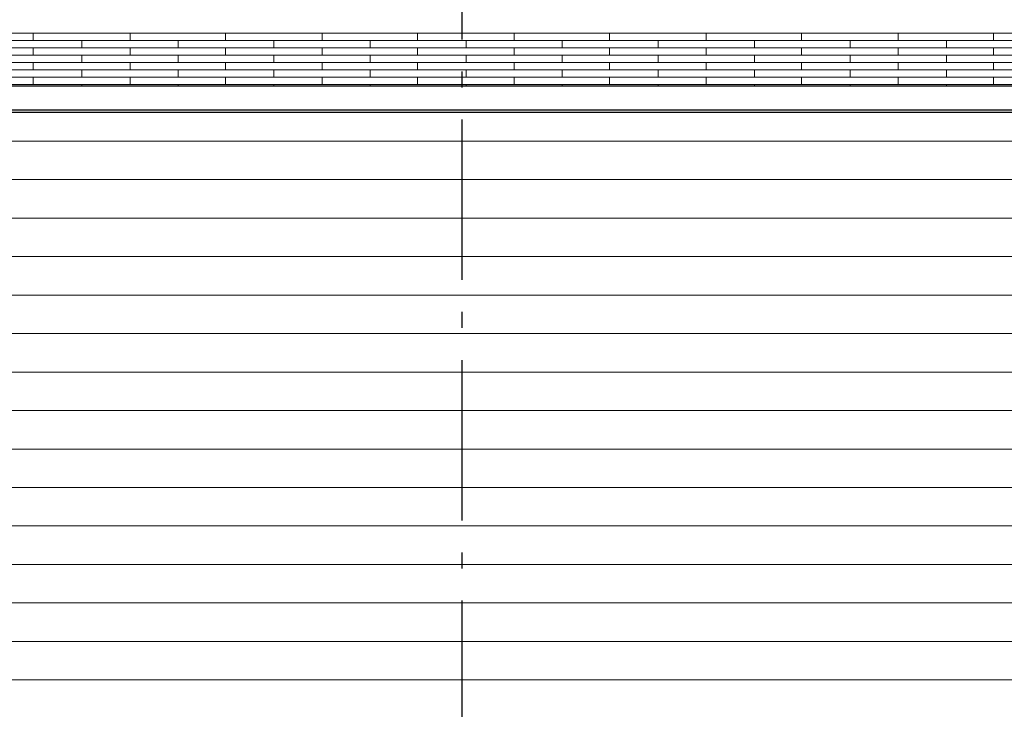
# Model space of a CAD drawing. Header units: millimetres. Extents: x -94445 to -15191, y 1000 to 18261.
# Tile 13 of 108: x -80034 to -76965, y 10471 to 12622. Entities that reach past the tile are written whole.
import ezdxf
from ezdxf.enums import TextEntityAlignment as Align

# ---------------------------------------------------------------- set-up
doc = ezdxf.new("R2010")
doc.units = ezdxf.units.MM
doc.header["$LTSCALE"] = 0.5
doc.header["$MEASUREMENT"] = 0
doc.linetypes.add('Akselinje', pattern=[1500, 1000, -200, 100, -200])
doc.linetypes.add('PLINE', pattern=[0])
for name, color, linetype in [('231- Bærende yttervegger(Nye konstruksjoner)', 7, 'Continuous'), ('26-- Yttertak', 7, 'Continuous'), ('265- Gesimser_ takrenner og nedløp(Nye konstruksjoner)', 7, 'Continuous'), ('82-- Modullinjer', 7, 'Continuous')]:
    doc.layers.add(name, color=color, linetype=linetype)
doc.layers.add('235- Utvendig kledning og overflate(Nye konstruksjoner)', color=7, linetype='Continuous', lineweight=0)
doc.layers.add('262- Taktekking', color=7, linetype='Continuous', lineweight=0)
doc.styles.add('GENERATED_STYLE_1', font='arial.ttf')

# ---------------------------------------------------------------- blocks, each defined once
blk = doc.blocks.new('*X20')
at = {"layer": '235- Utvendig kledning og overflate(Nye konstruksjoner)', "linetype": 'PLINE'}
for p, q in [((-84000, 12243.2), (-80000, 12243.2)), ((-79997.3, 12243.2), (-83997.3, 12243.2)), ((-80000, 12243.2), (-76000, 12243.2)), ((-75997.3, 12243.2), (-79997.3, 12243.2)), ((-84000, 12123.1), (-80000, 12123.1)), ((-79997.3, 12123.1), (-83997.3, 12123.1)), ((-80000, 12123.1), (-76000, 12123.1)), ((-75997.3, 12123.1), (-79997.3, 12123.1)), ((-84000, 12003.1), (-80000, 12003.1)), ((-79997.3, 12003.1), (-83997.3, 12003.1)), ((-80000, 12003.1), (-76000, 12003.1)), ((-75997.3, 12003.1), (-79997.3, 12003.1)), ((-84000, 11883.1), (-80000, 11883.1)), ((-79997.3, 11883.1), (-83997.3, 11883.1)), ((-80000, 11883.1), (-76000, 11883.1)), ((-75997.3, 11883.1), (-79997.3, 11883.1)), ((-84000, 11763), (-80000, 11763)), ((-79997.3, 11763), (-83997.3, 11763)), ((-80000, 11763), (-76000, 11763)), ((-75997.3, 11763), (-79997.3, 11763))]:
    blk.add_line(p, q, dxfattribs=at)
blk = doc.blocks.new('*X54')
at = {"layer": '262- Taktekking', "linetype": 'PLINE'}
for p, q in [((-79839.7, 12579.6), (-79839.7, 12580.2)), ((-79539.7, 12579.6), (-79539.7, 12580.2)), ((-79241.2, 12579.6), (-79241.2, 12580.2)), ((-78941.2, 12579.6), (-78941.2, 12580.2)), ((-78642.7, 12579.6), (-78642.7, 12580.2)), ((-78342.7, 12579.6), (-78342.7, 12580.2)), ((-78044.2, 12579.6), (-78044.2, 12580.2)), ((-77744.2, 12579.6), (-77744.2, 12580.2)), ((-77445.7, 12579.6), (-77445.7, 12580.2)), ((-77145.7, 12579.6), (-77145.7, 12580.2)), ((-80138.2, 12579.6), (-79839.7, 12579.6)), ((-80138.2, 12556.7), (-79839.7, 12556.7)), ((-79991.2, 12556.7), (-79991.2, 12579.6)), ((-79839.7, 12579.6), (-79539.7, 12579.6)), ((-79839.7, 12579.6), (-79740.2, 12579.6)), ((-79839.7, 12556.7), (-79539.7, 12556.7)), ((-79839.7, 12533.8), (-79839.7, 12556.7)), ((-79740.2, 12579.6), (-79541.2, 12579.6)), ((-79689.7, 12556.7), (-79689.7, 12579.6)), ((-79539.7, 12579.6), (-79241.2, 12579.6)), ((-79539.7, 12533.8), (-79539.7, 12556.7)), ((-79539.7, 12556.7), (-79241.2, 12556.7)), ((-79392.7, 12556.7), (-79392.7, 12579.6)), ((-79241.2, 12579.6), (-78941.2, 12579.6)), ((-79241.2, 12579.6), (-79141.7, 12579.6)), ((-79241.2, 12556.7), (-78941.2, 12556.7)), ((-79241.2, 12533.8), (-79241.2, 12556.7)), ((-79141.7, 12579.6), (-78942.7, 12579.6)), ((-79091.2, 12556.7), (-79091.2, 12579.6)), ((-78941.2, 12579.6), (-78642.7, 12579.6)), ((-78941.2, 12533.8), (-78941.2, 12556.7)), ((-78941.2, 12556.7), (-78642.7, 12556.7)), ((-78794.2, 12556.7), (-78794.2, 12579.6)), ((-78642.7, 12579.6), (-78342.7, 12579.6)), ((-78642.7, 12579.6), (-78543.2, 12579.6)), ((-78642.7, 12556.7), (-78342.7, 12556.7)), ((-78642.7, 12533.8), (-78642.7, 12556.7)), ((-78543.2, 12579.6), (-78344.2, 12579.6)), ((-78492.7, 12556.7), (-78492.7, 12579.6)), ((-78342.7, 12579.6), (-78044.2, 12579.6)), ((-78342.7, 12533.8), (-78342.7, 12556.7)), ((-78342.7, 12556.7), (-78044.2, 12556.7)), ((-78195.7, 12556.7), (-78195.7, 12579.6)), ((-78044.2, 12579.6), (-77744.2, 12579.6)), ((-78044.2, 12579.6), (-77944.7, 12579.6)), ((-78044.2, 12556.7), (-77744.2, 12556.7)), ((-78044.2, 12533.8), (-78044.2, 12556.7)), ((-77944.7, 12579.6), (-77745.7, 12579.6)), ((-77894.2, 12556.7), (-77894.2, 12579.6)), ((-77744.2, 12579.6), (-77445.7, 12579.6)), ((-77744.2, 12533.8), (-77744.2, 12556.7)), ((-77744.2, 12556.7), (-77445.7, 12556.7)), ((-77597.2, 12556.7), (-77597.2, 12579.6)), ((-77445.7, 12579.6), (-77145.7, 12579.6)), ((-77445.7, 12579.6), (-77346.2, 12579.6)), ((-77445.7, 12556.7), (-77145.7, 12556.7)), ((-77445.7, 12533.8), (-77445.7, 12556.7)), ((-77346.2, 12579.6), (-77147.2, 12579.6)), ((-77295.7, 12556.7), (-77295.7, 12579.6)), ((-77145.7, 12579.6), (-76847.2, 12579.6)), ((-77145.7, 12533.8), (-77145.7, 12556.7)), ((-77145.7, 12556.7), (-76847.2, 12556.7)), ((-76998.7, 12556.7), (-76998.7, 12579.6)), ((-80138.2, 12533.8), (-79839.7, 12533.8)), ((-79991.2, 12510.9), (-79991.2, 12533.8)), ((-79839.7, 12533.8), (-79539.7, 12533.8)), ((-79839.7, 12533.8), (-79740.2, 12533.8)), ((-79740.2, 12533.8), (-79541.2, 12533.8)), ((-79689.7, 12510.9), (-79689.7, 12533.8)), ((-79539.7, 12533.8), (-79241.2, 12533.8)), ((-79392.7, 12510.9), (-79392.7, 12533.8)), ((-79241.2, 12533.8), (-78941.2, 12533.8)), ((-79241.2, 12533.8), (-79141.7, 12533.8)), ((-79141.7, 12533.8), (-78942.7, 12533.8)), ((-79091.2, 12510.9), (-79091.2, 12533.8)), ((-78941.2, 12533.8), (-78642.7, 12533.8)), ((-78794.2, 12510.9), (-78794.2, 12533.8)), ((-78642.7, 12533.8), (-78342.7, 12533.8)), ((-78642.7, 12533.8), (-78543.2, 12533.8)), ((-78543.2, 12533.8), (-78344.2, 12533.8)), ((-78492.7, 12510.9), (-78492.7, 12533.8)), ((-78342.7, 12533.8), (-78044.2, 12533.8)), ((-78195.7, 12510.9), (-78195.7, 12533.8)), ((-78044.2, 12533.8), (-77744.2, 12533.8)), ((-78044.2, 12533.8), (-77944.7, 12533.8)), ((-77944.7, 12533.8), (-77745.7, 12533.8)), ((-77894.2, 12510.9), (-77894.2, 12533.8)), ((-77744.2, 12533.8), (-77445.7, 12533.8)), ((-77597.2, 12510.9), (-77597.2, 12533.8)), ((-77445.7, 12533.8), (-77145.7, 12533.8)), ((-77445.7, 12533.8), (-77346.2, 12533.8)), ((-77346.2, 12533.8), (-77147.2, 12533.8)), ((-77295.7, 12510.9), (-77295.7, 12533.8)), ((-77145.7, 12533.8), (-76847.2, 12533.8)), ((-76998.7, 12510.9), (-76998.7, 12533.8)), ((-80138.2, 12510.9), (-79839.7, 12510.9)), ((-80138.2, 12488), (-79839.7, 12488)), ((-79991.2, 12465.1), (-79991.2, 12488)), ((-79839.7, 12510.9), (-79539.7, 12510.9)), ((-79839.7, 12488), (-79839.7, 12510.9)), ((-79839.7, 12488), (-79539.7, 12488)), ((-79839.7, 12488), (-79740.2, 12488)), ((-79740.2, 12488), (-79541.2, 12488)), ((-79689.7, 12465.1), (-79689.7, 12488)), ((-79539.7, 12488), (-79539.7, 12510.9)), ((-79539.7, 12510.9), (-79241.2, 12510.9)), ((-79539.7, 12488), (-79241.2, 12488)), ((-79392.7, 12465.1), (-79392.7, 12488)), ((-79241.2, 12510.9), (-78941.2, 12510.9)), ((-79241.2, 12488), (-79241.2, 12510.9)), ((-79241.2, 12488), (-78941.2, 12488)), ((-79241.2, 12488), (-79141.7, 12488)), ((-79141.7, 12488), (-78942.7, 12488)), ((-79091.2, 12465.1), (-79091.2, 12488)), ((-78941.2, 12488), (-78941.2, 12510.9)), ((-78941.2, 12510.9), (-78642.7, 12510.9)), ((-78941.2, 12488), (-78642.7, 12488)), ((-78794.2, 12465.1), (-78794.2, 12488)), ((-78642.7, 12510.9), (-78342.7, 12510.9)), ((-78642.7, 12488), (-78642.7, 12510.9)), ((-78642.7, 12488), (-78342.7, 12488)), ((-78642.7, 12488), (-78543.2, 12488)), ((-78543.2, 12488), (-78344.2, 12488)), ((-78492.7, 12465.1), (-78492.7, 12488)), ((-78342.7, 12488), (-78342.7, 12510.9)), ((-78342.7, 12510.9), (-78044.2, 12510.9)), ((-78342.7, 12488), (-78044.2, 12488)), ((-78195.7, 12465.1), (-78195.7, 12488)), ((-78044.2, 12510.9), (-77744.2, 12510.9)), ((-78044.2, 12488), (-78044.2, 12510.9)), ((-78044.2, 12488), (-77744.2, 12488)), ((-78044.2, 12488), (-77944.7, 12488)), ((-77944.7, 12488), (-77745.7, 12488)), ((-77894.2, 12465.1), (-77894.2, 12488)), ((-77744.2, 12488), (-77744.2, 12510.9)), ((-77744.2, 12510.9), (-77445.7, 12510.9)), ((-77744.2, 12488), (-77445.7, 12488)), ((-77597.2, 12465.1), (-77597.2, 12488)), ((-77445.7, 12510.9), (-77145.7, 12510.9)), ((-77445.7, 12488), (-77445.7, 12510.9)), ((-77445.7, 12488), (-77145.7, 12488)), ((-77445.7, 12488), (-77346.2, 12488)), ((-77346.2, 12488), (-77147.2, 12488)), ((-77295.7, 12465.1), (-77295.7, 12488)), ((-77145.7, 12488), (-77145.7, 12510.9)), ((-77145.7, 12510.9), (-76847.2, 12510.9)), ((-77145.7, 12488), (-76847.2, 12488)), ((-76998.7, 12465.1), (-76998.7, 12488)), ((-80138.2, 12465.1), (-79839.7, 12465.1)), ((-79839.7, 12465.1), (-79539.7, 12465.1)), ((-79839.7, 12442.2), (-79839.7, 12465.1)), ((-79539.7, 12442.2), (-79539.7, 12465.1)), ((-79539.7, 12465.1), (-79241.2, 12465.1)), ((-79241.2, 12465.1), (-78941.2, 12465.1)), ((-79241.2, 12442.2), (-79241.2, 12465.1)), ((-78941.2, 12442.2), (-78941.2, 12465.1)), ((-78941.2, 12465.1), (-78642.7, 12465.1)), ((-78642.7, 12465.1), (-78342.7, 12465.1)), ((-78642.7, 12442.2), (-78642.7, 12465.1)), ((-78342.7, 12442.2), (-78342.7, 12465.1)), ((-78342.7, 12465.1), (-78044.2, 12465.1)), ((-78044.2, 12465.1), (-77744.2, 12465.1)), ((-78044.2, 12442.2), (-78044.2, 12465.1)), ((-77744.2, 12442.2), (-77744.2, 12465.1)), ((-77744.2, 12465.1), (-77445.7, 12465.1)), ((-77445.7, 12465.1), (-77145.7, 12465.1)), ((-77445.7, 12442.2), (-77445.7, 12465.1)), ((-77145.7, 12442.2), (-77145.7, 12465.1)), ((-77145.7, 12465.1), (-76847.2, 12465.1)), ((-80138.2, 12442.2), (-79839.7, 12442.2)), ((-79991.2, 12419.3), (-79991.2, 12442.2)), ((-79839.7, 12442.2), (-79539.7, 12442.2)), ((-79839.7, 12442.2), (-79740.2, 12442.2)), ((-79740.2, 12442.2), (-79541.2, 12442.2)), ((-79689.7, 12419.3), (-79689.7, 12442.2)), ((-79539.7, 12442.2), (-79241.2, 12442.2)), ((-79392.7, 12419.3), (-79392.7, 12442.2)), ((-79241.2, 12442.2), (-78941.2, 12442.2)), ((-79241.2, 12442.2), (-79141.7, 12442.2)), ((-79141.7, 12442.2), (-78942.7, 12442.2)), ((-79091.2, 12419.3), (-79091.2, 12442.2)), ((-78941.2, 12442.2), (-78642.7, 12442.2)), ((-78794.2, 12419.3), (-78794.2, 12442.2)), ((-78642.7, 12442.2), (-78342.7, 12442.2)), ((-78642.7, 12442.2), (-78543.2, 12442.2)), ((-78543.2, 12442.2), (-78344.2, 12442.2)), ((-78492.7, 12419.3), (-78492.7, 12442.2)), ((-78342.7, 12442.2), (-78044.2, 12442.2)), ((-78195.7, 12419.3), (-78195.7, 12442.2)), ((-78044.2, 12442.2), (-77744.2, 12442.2)), ((-78044.2, 12442.2), (-77944.7, 12442.2)), ((-77944.7, 12442.2), (-77745.7, 12442.2)), ((-77894.2, 12419.3), (-77894.2, 12442.2)), ((-77744.2, 12442.2), (-77445.7, 12442.2)), ((-77597.2, 12419.3), (-77597.2, 12442.2)), ((-77445.7, 12442.2), (-77145.7, 12442.2)), ((-77445.7, 12442.2), (-77346.2, 12442.2)), ((-77346.2, 12442.2), (-77147.2, 12442.2)), ((-77295.7, 12419.3), (-77295.7, 12442.2)), ((-77145.7, 12442.2), (-76847.2, 12442.2)), ((-76998.7, 12419.3), (-76998.7, 12442.2)), ((-80138.2, 12419.3), (-79839.7, 12419.3)), ((-79839.7, 12419.3), (-79539.7, 12419.3)), ((-79839.7, 12414.6), (-79839.7, 12419.3)), ((-79539.7, 12414.6), (-79539.7, 12419.3)), ((-79539.7, 12419.3), (-79241.2, 12419.3)), ((-79241.2, 12419.3), (-78941.2, 12419.3)), ((-79241.2, 12414.6), (-79241.2, 12419.3)), ((-78941.2, 12414.6), (-78941.2, 12419.3)), ((-78941.2, 12419.3), (-78642.7, 12419.3)), ((-78642.7, 12419.3), (-78342.7, 12419.3)), ((-78642.7, 12414.6), (-78642.7, 12419.3)), ((-78342.7, 12414.6), (-78342.7, 12419.3)), ((-78342.7, 12419.3), (-78044.2, 12419.3)), ((-78044.2, 12419.3), (-77744.2, 12419.3)), ((-78044.2, 12414.6), (-78044.2, 12419.3)), ((-77744.2, 12414.6), (-77744.2, 12419.3)), ((-77744.2, 12419.3), (-77445.7, 12419.3)), ((-77445.7, 12419.3), (-77145.7, 12419.3)), ((-77445.7, 12414.6), (-77445.7, 12419.3)), ((-77145.7, 12414.6), (-77145.7, 12419.3)), ((-77145.7, 12419.3), (-76847.2, 12419.3))]:
    blk.add_line(p, q, dxfattribs=at)
blk = doc.blocks.new('*X58')
at = {"layer": '235- Utvendig kledning og overflate(Nye konstruksjoner)', "linetype": 'PLINE'}
for p, q in [((-84000, 11643), (-80000, 11643)), ((-79997.3, 11643), (-83997.3, 11643)), ((-80000, 11643), (-76000, 11643)), ((-75997.3, 11643), (-79997.3, 11643)), ((-84000, 11523), (-80000, 11523)), ((-79997.3, 11523), (-83997.3, 11523)), ((-80000, 11523), (-76000, 11523)), ((-75997.3, 11523), (-79997.3, 11523)), ((-84000, 11403), (-80000, 11403)), ((-79997.3, 11403), (-83997.3, 11403)), ((-80000, 11403), (-76000, 11403)), ((-75997.3, 11403), (-79997.3, 11403)), ((-84000, 11282.9), (-80000, 11282.9)), ((-79997.3, 11282.9), (-83997.3, 11282.9)), ((-80000, 11282.9), (-76000, 11282.9)), ((-75997.3, 11282.9), (-79997.3, 11282.9)), ((-84000, 11162.9), (-80000, 11162.9)), ((-79997.3, 11162.9), (-83997.3, 11162.9)), ((-80000, 11162.9), (-76000, 11162.9)), ((-75997.3, 11162.9), (-79997.3, 11162.9)), ((-84000, 11042.9), (-80000, 11042.9)), ((-79997.3, 11042.9), (-83997.3, 11042.9)), ((-80000, 11042.9), (-76000, 11042.9)), ((-75997.3, 11042.9), (-79997.3, 11042.9)), ((-84000, 10922.8), (-80000, 10922.8)), ((-79997.3, 10922.8), (-83997.3, 10922.8)), ((-80000, 10922.8), (-76000, 10922.8)), ((-75997.3, 10922.8), (-79997.3, 10922.8)), ((-84000, 10802.8), (-80000, 10802.8)), ((-79997.3, 10802.8), (-83997.3, 10802.8)), ((-80000, 10802.8), (-76000, 10802.8)), ((-75997.3, 10802.8), (-79997.3, 10802.8)), ((-84000, 10682.8), (-80000, 10682.8)), ((-79997.3, 10682.8), (-83997.3, 10682.8)), ((-80000, 10682.8), (-76000, 10682.8)), ((-75997.3, 10682.8), (-79997.3, 10682.8)), ((-84000, 10562.7), (-80000, 10562.7)), ((-79997.3, 10562.7), (-83997.3, 10562.7)), ((-80000, 10562.7), (-76000, 10562.7)), ((-75997.3, 10562.7), (-79997.3, 10562.7))]:
    blk.add_line(p, q, dxfattribs=at)
blk = doc.blocks.new('Standard grid marker[7]', base_point=(-78655.8, 17760.5))
at = {"layer": '82-- Modullinjer', "linetype": 'Akselinje'}
blk.add_line((-78655.8, 17560.5), (-78655.8, 1700), dxfattribs=at)
at = {"layer": '82-- Modullinjer', "style": 'GENERATED_STYLE_1'}
for tag, p in [('AC_MarkerText_1_0', (-78655.8, 18098)), ('AC_MarkerText_1_1', (-78655.8, 1337.5))]:
    blk.add_attdef(tag, text='', height=175, rotation=360, dxfattribs=at).set_placement(p, align=Align.TOP_CENTER)

msp = doc.modelspace()

# ---------------------------------------------------------------- linework, layer by layer
at = {"layer": '265- Gesimser_ takrenner og nedløp(Nye konstruksjoner)', "linetype": 'PLINE'}
for p, q in [((-72381.4, 12414.6), (-84930.3, 12414.6)), ((-84937.7, 12340.6), (-72374, 12340.6)), ((-84916.8, 12333.3), (-72394.8, 12333.3))]:
    msp.add_line(p, q, dxfattribs=at)

# ---------------------------------------------------------------- block references
at = {"layer": '231- Bærende yttervegger(Nye konstruksjoner)'}
msp.add_blockref('*X58', (0, 0), dxfattribs=at)
at = {"layer": '26-- Yttertak'}
msp.add_blockref('*X54', (0, 0), dxfattribs=at)
at = {"layer": '265- Gesimser_ takrenner og nedløp(Nye konstruksjoner)'}
msp.add_blockref('*X20', (0, 0), dxfattribs=at)
at = {"layer": '82-- Modullinjer', "linetype": 'PLINE'}
msp.add_blockref('Standard grid marker[7]', (-78655.8, 17760.5), dxfattribs=at)

doc.saveas('drawing.dxf')
